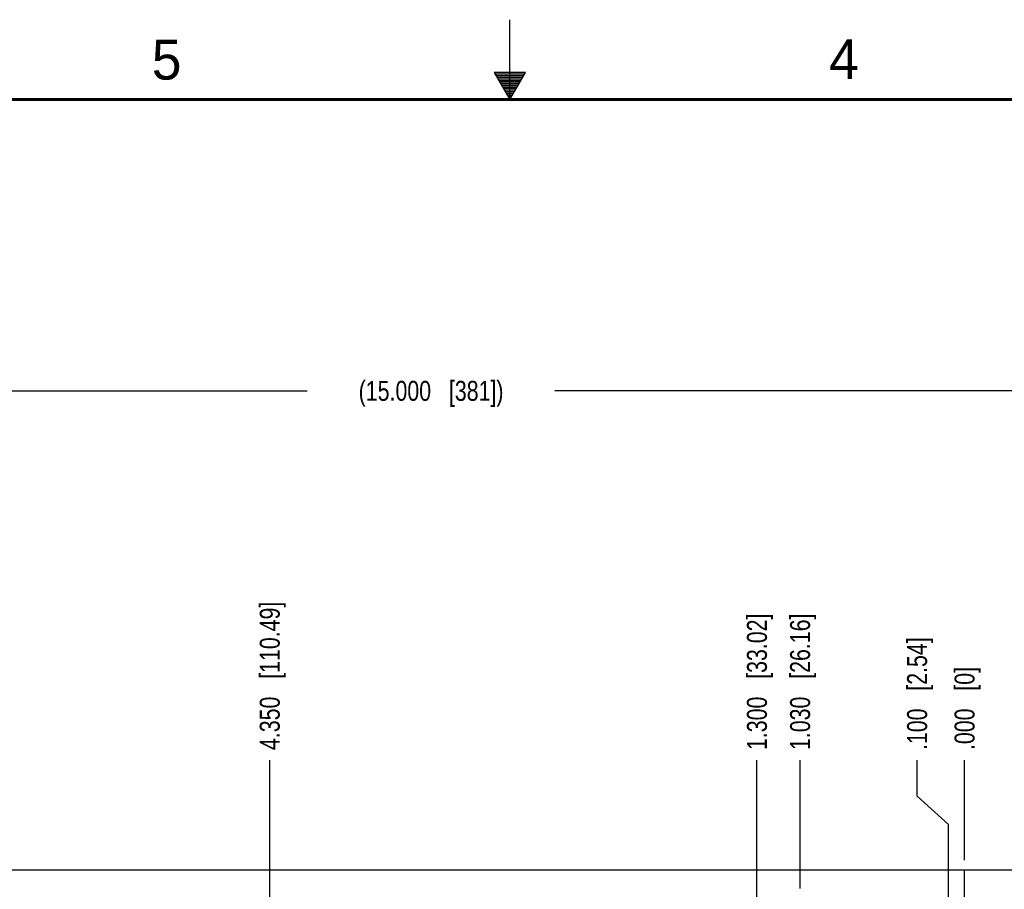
# Model space of a CAD drawing. Header units: inches. Extents: x 0 to 34, y 0 to 22.
# Tile 16 of 20: x 13.9 to 20.1, y 16.6 to 22. Entities that reach past the tile are written whole.
import ezdxf

# ---------------------------------------------------------------- set-up
doc = ezdxf.new("R2010")
doc.units = ezdxf.units.IN
doc.header["$LTSCALE"] = 1.87
doc.header["$MEASUREMENT"] = 0
doc.linetypes.add('CENTER', pattern=[0.6, 0.375, -0.075, 0.075, -0.075])
doc.layers.get('0').update_dxf_attribs({"linetype": 'CONTINUOUS'})
doc.layers.add('02___PRT_ALL_AXES', color=7, linetype='CONTINUOUS')
doc.layers.add('DIMENSIONS', color=7, linetype='CONTINUOUS')
doc.styles.get("Standard").update_dxf_attribs({"font": 'txt', "width": 0.8})
doc.styles.add('TEXTSTYLE_2', font='txt')
doc.dimstyles.new('DIMSTYLE_1', dxfattribs={"dimtxt": 0.125, "dimasz": 0.18, "dimexe": 0.125, "dimexo": 0.0625, "dimgap": 0.03125, "dimtad": 0, "dimtih": 1, "dimtoh": 1, "dimdec": 3, "dimzin": 4, "dimdsep": 46, "dimtxsty": 'STANDARD', "dimblk": '_FILLED', "dimblk1": '_FILLED', "dimblk2": '_FILLED', "dimcen": 0.09, "dimadec": 0, "dimazin": 0, "dimtp": 0.001, "dimtm": 0.001, "dimtfac": 1, "dimtdec": 3, "dimtofl": 0, "dimtmove": 0, "dimatfit": 3, "dimldrblk": '_FILLED', "dimfxl": 1, "dimtolj": 1, "dimtzin": 4, "dimarcsym": 0})
doc.dimstyles.new('DIMSTYLE_2', dxfattribs={"dimtxt": 0.125, "dimasz": 0.18, "dimexe": 0.125, "dimexo": 0.0625, "dimgap": 0.0625, "dimtad": 0, "dimtih": 1, "dimtoh": 1, "dimdec": 3, "dimzin": 4, "dimdsep": 46, "dimtxsty": 'STANDARD', "dimblk": '_FILLED', "dimblk1": '_FILLED', "dimblk2": '_FILLED', "dimcen": 0.09, "dimadec": 0, "dimazin": 0, "dimtp": 0.001, "dimtm": 0.001, "dimtfac": 1, "dimtdec": 3, "dimtofl": 0, "dimtmove": 0, "dimatfit": 3, "dimldrblk": '_FILLED', "dimfxl": 1, "dimtolj": 1, "dimtzin": 4, "dimarcsym": 0})

# ---------------------------------------------------------------- blocks, each defined once
blk = doc.blocks.new('_FILLED')
at = {"color": 0, "linetype": 'BYBLOCK'}
blk.add_solid([(0, 0), (-1, 0.174), (-1, -0.174)], dxfattribs=at)
blk = doc.blocks.new('*D7')
at = {"layer": 'DIMENSIONS', "color": 2, "linetype": 'CONTINUOUS'}
for p, q in [((9.0062, 16.7501), (9.0062, 19.8001)), ((24.0062, 18.8914), (24.0062, 19.8001)), ((9.0062, 19.6751), (15.7312, 19.6751)), ((24.0062, 19.6751), (17.2812, 19.6751))]:
    blk.add_line(p, q, dxfattribs=at)
at = {"layer": 'DIMENSIONS', "color": 2, "linetype": 'CONTINUOUS', "xscale": 0.18, "yscale": 0.18, "zscale": 0.18, "rotation": 180}
blk.add_blockref('_FILLED', (9.0062, 19.6751), dxfattribs=at)
at = {"layer": 'DIMENSIONS', "color": 2, "linetype": 'CONTINUOUS', "xscale": 0.18, "yscale": 0.18, "zscale": 0.18}
blk.add_blockref('_FILLED', (24.0062, 19.6751), dxfattribs=at)
at = {"layer": 'DIMENSIONS', "color": 2, "linetype": 'CONTINUOUS', "insert": (16.5062, 19.7376), "char_height": 0.125, "width": 1.425, "attachment_point": 2, "line_spacing_factor": 0.9}
blk.add_mtext('(15.000{\\Ftxt.shx;\\W1.000000;\\H0.125000; }[381])', dxfattribs=at)
blk = doc.blocks.new('*D9')
at = {"layer": 'DIMENSIONS', "color": 2, "linetype": 'CONTINUOUS'}
blk.add_line((18.8162, 16.5577), (18.8162, 17.3626), dxfattribs=at)
at = {"layer": 'DIMENSIONS', "color": 2, "linetype": 'CONTINUOUS', "insert": (18.7537, 17.4251), "char_height": 0.125, "width": 1.325, "attachment_point": 1, "rotation": 90, "line_spacing_factor": 0.9}
blk.add_mtext('1.030{\\Ftxt.shx;\\W1.000000;\\H0.125000; }[26.16]', dxfattribs=at)
blk = doc.blocks.new('*D10')
at = {"layer": 'DIMENSIONS', "color": 2, "linetype": 'CONTINUOUS'}
blk.add_line((19.8462, 16.7351), (19.8462, 17.3626), dxfattribs=at)
at = {"layer": 'DIMENSIONS', "color": 2, "linetype": 'CONTINUOUS', "insert": (19.7837, 17.4251), "char_height": 0.125, "width": 0.825, "attachment_point": 1, "rotation": 90, "line_spacing_factor": 0.9}
blk.add_mtext('.000{\\Ftxt.shx;\\W1.000000;\\H0.125000; }[0]', dxfattribs=at)
blk = doc.blocks.new('*D11')
at = {"layer": 'DIMENSIONS', "color": 2, "linetype": 'CONTINUOUS'}
for p, q in [((19.5488, 17.1371), (19.5488, 17.3626)), ((19.7462, 16.958), (19.5488, 17.1371)), ((19.7462, 15.2221), (19.7462, 16.958))]:
    blk.add_line(p, q, dxfattribs=at)
at = {"layer": 'DIMENSIONS', "color": 2, "linetype": 'CONTINUOUS', "insert": (19.4863, 17.4251), "char_height": 0.125, "width": 1.125, "attachment_point": 1, "rotation": 90, "line_spacing_factor": 0.9}
blk.add_mtext('.100{\\Ftxt.shx;\\W1.000000;\\H0.125000; }[2.54]', dxfattribs=at)
blk = doc.blocks.new('*D12')
at = {"layer": 'DIMENSIONS', "color": 2, "linetype": 'CONTINUOUS'}
blk.add_line((18.5462, 12.2175), (18.5462, 17.3626), dxfattribs=at)
at = {"layer": 'DIMENSIONS', "color": 2, "linetype": 'CONTINUOUS', "insert": (18.4837, 17.4251), "char_height": 0.125, "width": 1.325, "attachment_point": 1, "rotation": 90, "line_spacing_factor": 0.9}
blk.add_mtext('1.300{\\Ftxt.shx;\\W1.000000;\\H0.125000; }[33.02]', dxfattribs=at)
blk = doc.blocks.new('*D13')
at = {"layer": 'DIMENSIONS', "color": 2, "linetype": 'CONTINUOUS'}
blk.add_line((15.4962, 12.2175), (15.4962, 17.3626), dxfattribs=at)
at = {"layer": 'DIMENSIONS', "color": 2, "linetype": 'CONTINUOUS', "insert": (15.4337, 17.4251), "char_height": 0.125, "width": 1.425, "attachment_point": 1, "rotation": 90, "line_spacing_factor": 0.9}
blk.add_mtext('4.350{\\Ftxt.shx;\\W1.000000;\\H0.125000; }[110.49]', dxfattribs=at)
blk = doc.blocks.new('*D14')
at = {"layer": 'DIMENSIONS', "color": 2, "linetype": 'CONTINUOUS'}
blk.add_line((13.2642, 16.1321), (13.2642, 17.3626), dxfattribs=at)
at = {"layer": 'DIMENSIONS', "color": 2, "linetype": 'CONTINUOUS', "insert": (13.2017, 17.4251), "char_height": 0.125, "width": 1.725, "attachment_point": 1, "rotation": 90, "line_spacing_factor": 0.9}
blk.add_mtext('2X 6.582{\\Ftxt.shx;\\W1.000000;\\H0.125000; }[167.18]', dxfattribs=at)
blk = doc.blocks.new('*D15')
at = {"layer": 'DIMENSIONS', "color": 2, "linetype": 'CONTINUOUS'}
blk.add_line((24.0062, 16.7376), (24.0062, 17.3626), dxfattribs=at)
at = {"layer": 'DIMENSIONS', "color": 2, "linetype": 'CONTINUOUS', "insert": (23.9437, 17.4251), "char_height": 0.125, "width": 1.425, "attachment_point": 1, "rotation": 90, "line_spacing_factor": 0.9}
blk.add_mtext('4.160{\\Ftxt.shx;\\W1.000000;\\H0.125000; }[105.66]', dxfattribs=at)

msp = doc.modelspace()

# ---------------------------------------------------------------- linework, layer by layer
at = {"color": 2, "linetype": 'CONTINUOUS'}
for p, q in [((17, 21.5), (17, 22)), ((16.902, 21.6697), (17, 21.5)), ((17.098, 21.6697), (16.902, 21.6697)), ((16.9076, 21.66), (17.0924, 21.66)), ((16.9134, 21.65), (17.0866, 21.65)), ((16.9192, 21.64), (17.0808, 21.64)), ((17, 21.5), (17.098, 21.6697)), ((16.925, 21.63), (17.0751, 21.63)), ((16.9307, 21.62), (17.0693, 21.62)), ((16.9365, 21.61), (17.0635, 21.61)), ((16.9423, 21.6), (17.0578, 21.6)), ((16.9481, 21.59), (17.052, 21.59)), ((16.9538, 21.58), (17.0462, 21.58)), ((16.9596, 21.57), (17.0404, 21.57)), ((16.9654, 21.56), (17.0347, 21.56)), ((16.9712, 21.55), (17.0289, 21.55)), ((16.9769, 21.54), (17.0231, 21.54)), ((16.9827, 21.53), (17.0173, 21.53)), ((16.9885, 21.52), (17.0116, 21.52)), ((16.9942, 21.51), (17.0058, 21.51))]:
    msp.add_line(p, q, dxfattribs=at)
at = {"color": 7, "linetype": 'CONTINUOUS'}
msp.add_line((9.0062, 16.6751), (24.0062, 16.6751), dxfattribs=at)
at = {"color": 7, "linetype": 'CONTINUOUS', "const_width": 0.02}
msp.add_lwpolyline([(33.5, 21.5), (0.5, 21.5)], dxfattribs=at)
at = {"layer": '02___PRT_ALL_AXES', "color": 7, "linetype": 'CENTER'}
msp.add_line((19.8462, 16.4751), (19.8462, 16.6726), dxfattribs=at)

# ---------------------------------------------------------------- texts
at = {"color": 2, "linetype": 'CONTINUOUS', "char_height": 0.25, "width": 0.25, "attachment_point": 1, "line_spacing_factor": 0.9, "style": 'TEXTSTYLE_2'}
for s, insert in [('5', (14.7577, 21.8747)), ('4', (18.9977, 21.8777))]:
    msp.add_mtext(s, dxfattribs=dict(at, insert=insert))

# ---------------------------------------------------------------- dimensions: what is measured, and where the dimension line sits
at = {"layer": 'DIMENSIONS', "color": 2, "linetype": 'CONTINUOUS'}
dim = msp.add_linear_dim(base=(24.0062, 19.6751), p1=(9.0062, 16.6876), p2=(24.0062, 18.8289), text='(<>)', dimstyle='DIMSTYLE_2', dxfattribs=at)
dim.commit()
dim.dimension.update_dxf_attribs({"geometry": '*D7', "text_midpoint": (16.5062, 19.6751), "dimtype": 160})
dim = msp.add_ordinate_dim(feature_location=(13.2642, 16.1321), offset=(0, 1.2305), dtype=1, origin=(19.8462, 16.0696), text='2X <>', dimstyle='DIMSTYLE_1', dxfattribs=at)
dim.commit()
dim.dimension.update_dxf_attribs({"geometry": '*D14', "text_midpoint": (13.2642, 18.2876)})
for feature_location, offset, dtype, origin, picture, middle in [((15.4962, 12.2175), (0, 5.1451), 1, (19.8462, 12.155), '*D13', (15.4962, 18.1376)), ((24.0062, 16.7376), (0, 0.625), 1, (19.8462, 16.6751), '*D15', (24.0062, 18.1376)), ((18.5462, 12.2175), (0, 5.1451), 1, (19.8462, 12.155), '*D12', (18.5462, 18.0876)), ((18.8162, 16.5577), (0, 0.8049), 1, (19.8462, 16.6726), '*D9', (18.8162, 18.0876)), ((19.7461550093, 15.2220786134), (-0.1973960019, 2.140511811), 0, (19.8461550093, 15.1595786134), '*D11', (19.5487590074, 17.9875904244)), ((19.8461550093, 16.7350904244), (0, 0.6275), 1, (19.8461550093, 16.6725904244), '*D10', (19.8461550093, 17.8375904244))]:
    dim = msp.add_ordinate_dim(feature_location=feature_location, offset=offset, dtype=dtype, origin=origin, dimstyle='DIMSTYLE_1', dxfattribs=at)
    dim.commit()
    dim.dimension.update_dxf_attribs({"geometry": picture, "text_midpoint": middle})

doc.saveas('drawing.dxf')
